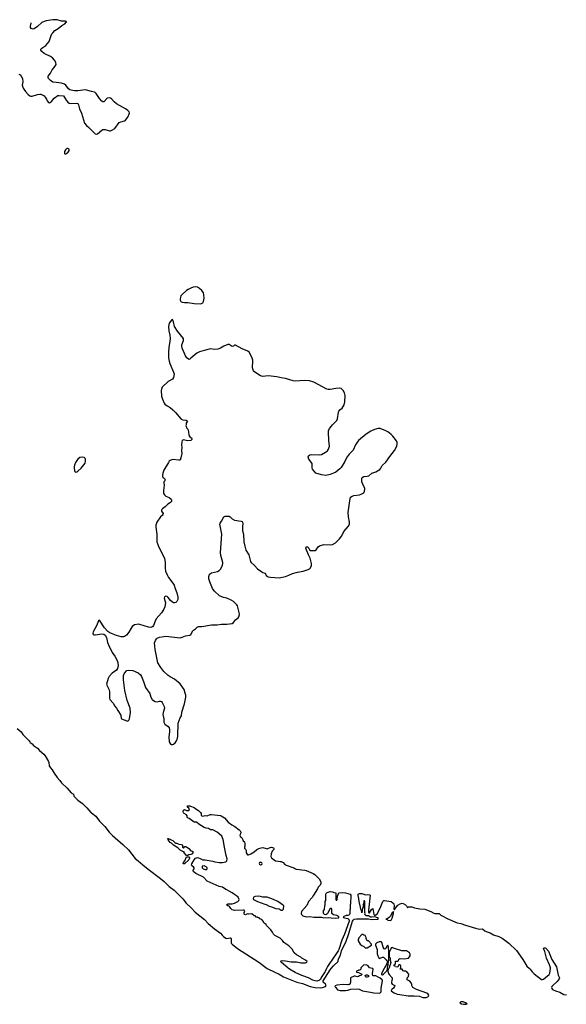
# Model space of a CAD drawing. Header units: inches. Extents: x 1678753 to 1858649, y 384643 to 522370.
# Tile 29 of 91: x 1688683 to 1698728, y 489341 to 507452. Entities that reach past the tile are written whole.
import ezdxf

# ---------------------------------------------------------------- set-up
doc = ezdxf.new("R2010")
doc.units = ezdxf.units.IN
doc.header["$MEASUREMENT"] = 0
for name, color, linetype in [('B6489', 7, 'Continuous'), ('B6498', 7, 'Continuous'), ('B6499', 7, 'Continuous'), ('B6580', 7, 'Continuous'), ('B6590', 7, 'Continuous')]:
    doc.layers.add(name, color=color, linetype=linetype)

msp = doc.modelspace()

# ---------------------------------------------------------------- linework, layer by layer
at = {"layer": 'B6489', "color": 6, "elevation": 300}
msp.add_lwpolyline([(1689830, 499408), (1689790, 499398), (1689750, 499369), (1689730, 499345), (1689711, 499310), (1689690, 499257), (1689684, 499230), (1689683, 499203), (1689690, 499158), (1689699, 499139), (1689710, 499131), (1689730, 499134), (1689750, 499146), (1689810, 499203), (1689883, 499297), (1689894, 499330), (1689893, 499353), (1689890, 499372), (1689870, 499397)], close=True, dxfattribs=at)
at = {"layer": 'B6489', "color": 6, "elevation": 200}
msp.add_lwpolyline([(1688636, 494416), (1688710, 494355), (1688741, 494301), (1688855, 494190), (1688871, 494170), (1688876, 494156), (1688910, 494131), (1688939, 494099), (1689007, 494050), (1689047, 494007), (1689125, 493945), (1689153, 493910), (1689215, 493810), (1689221, 493790), (1689225, 493730), (1689248, 493690), (1689277, 493657), (1689316, 493590), (1689374, 493510), (1689419, 493459), (1689450, 493412), (1689555, 493315), (1689626, 493230), (1689669, 493209), (1689680, 493170), (1689693, 493150), (1689750, 493098), (1689835, 493035), (1689917, 492957), (1689990, 492867), (1690000, 492860)], dxfattribs=at)
at = {"layer": 'B6498', "color": 6, "elevation": 200}
for points in [[(1693233, 490000), (1693369, 489930), (1693453, 489893), (1693530, 489848), (1693778, 489750), (1693882, 489722), (1694021, 489670), (1694110, 489649), (1694210, 489645), (1694248, 489650), (1694302, 489670), (1694314, 489690), (1694305, 489710), (1694261, 489750), (1694257, 489770), (1694387, 489973), (1694409, 490000)], [(1694324, 490000), (1694297, 489943), (1694226, 489834), (1694210, 489799), (1694195, 489785), (1694150, 489769), (1694112, 489772), (1694070, 489787), (1693990, 489829), (1693869, 489870), (1693745, 489925), (1693670, 489967), (1693623, 490000)], [(1694954, 490000), (1694954, 489990), (1694934, 489970), (1694913, 489967), (1694874, 489950), (1694874, 489930), (1694910, 489925), (1694970, 489894), (1694972, 489890), (1694952, 489870), (1694930, 489865), (1694910, 489850), (1694890, 489847), (1694850, 489861), (1694830, 489861), (1694762, 489830), (1694762, 489750), (1694750, 489708), (1694733, 489707), (1694710, 489698), (1694625, 489705), (1694510, 489693), (1694481, 489679), (1694472, 489670), (1694490, 489652), (1694502, 489630), (1694525, 489610), (1694570, 489598), (1694670, 489594), (1694710, 489601), (1694770, 489621), (1694890, 489628), (1694919, 489619), (1694982, 489590), (1695130, 489567), (1695190, 489549), (1695290, 489548), (1695310, 489553), (1695327, 489570), (1695325, 489635), (1695350, 489770), (1695343, 489790), (1695310, 489821), (1695270, 489838), (1695230, 489865), (1695170, 489864), (1695167, 489907), (1695176, 489990), (1695170, 489997), (1695158, 490000)], [(1695378, 490000), (1695334, 489910), (1695331, 489890), (1695350, 489884), (1695370, 489895), (1695423, 489950), (1695442, 489990), (1695443, 490000)], [(1695467, 490000), (1695455, 489985), (1695451, 489950), (1695460, 489910), (1695470, 489891), (1695525, 489825), (1695528, 489810), (1695516, 489750), (1695517, 489730), (1695530, 489711), (1695574, 489690), (1695572, 489670), (1695550, 489638), (1695530, 489618), (1695514, 489610), (1695512, 489590), (1695531, 489570), (1695566, 489550), (1695618, 489530), (1695670, 489519), (1695822, 489498), (1695930, 489497), (1696028, 489488), (1696091, 489469), (1696150, 489468), (1696181, 489479), (1696195, 489490), (1696202, 489510), (1696188, 489530), (1696165, 489545), (1695974, 489614), (1695908, 489650), (1695889, 489689), (1695888, 489708), (1695878, 489738), (1695850, 489768), (1695806, 489790), (1695806, 489830), (1695826, 489850), (1695826, 489870), (1695836, 489884), (1695836, 489896), (1695806, 489930), (1695770, 489948), (1695748, 489948), (1695730, 489958), (1695710, 489986), (1695666, 489990), (1695682, 489998), (1695683, 490000)], [(1698053, 490000), (1698064, 489990), (1698100, 489940), (1698139, 489899), (1698270, 489800), (1698290, 489795), (1698310, 489802), (1698343, 489837), (1698410, 489890), (1698424, 489916), (1698435, 490000)], [(1698553, 490000), (1698579, 489879), (1698601, 489830), (1698597, 489810), (1698562, 489758), (1698478, 489690), (1698461, 489670), (1698456, 489650), (1698462, 489630), (1698475, 489615), (1698530, 489589), (1698610, 489563), (1698684, 489524), (1698730, 489513)]]:
    msp.add_lwpolyline(points, dxfattribs=at)
for points in [[(1695050, 489839), (1695035, 489850), (1695029, 489870), (1695050, 489886), (1695070, 489886), (1695091, 489870), (1695090, 489849), (1695070, 489839)], [(1696792, 489388), (1696772, 489370), (1696802, 489350), (1696837, 489343), (1696890, 489341), (1696908, 489350), (1696878, 489370), (1696830, 489384)]]:
    msp.add_lwpolyline(points, close=True, dxfattribs=at)
at = {"layer": 'B6499', "color": 6}
for points, elevation in [([(1691739, 500000), (1691738, 499990), (1691742, 499970), (1691750, 499947), (1691770, 499919), (1691787, 499870), (1691790, 499810), (1691797, 499796), (1691810, 499782), (1691842, 499762), (1691847, 499747), (1691845, 499730), (1691830, 499709), (1691765, 499705), (1691690, 499721), (1691667, 499713), (1691660, 499690), (1691656, 499630), (1691661, 499581), (1691657, 499530), (1691660, 499470), (1691647, 499393), (1691630, 499352), (1691610, 499347), (1691490, 499360), (1691450, 499346), (1691430, 499330), (1691416, 499310), (1691334, 499166), (1691314, 499110), (1691308, 499070), (1691309, 499050), (1691316, 499036), (1691346, 499010), (1691353, 498990), (1691347, 498970), (1691332, 498950), (1691330, 498930), (1691336, 498890), (1691324, 498790), (1691325, 498750), (1691332, 498730), (1691346, 498710), (1691370, 498690), (1691430, 498661), (1691459, 498639), (1691467, 498630), (1691472, 498612), (1691471, 498590), (1691457, 498570), (1691402, 498538), (1691357, 498490), (1691310, 498457), (1691297, 498443), (1691289, 498430), (1691289, 498410), (1691317, 498370), (1691314, 498350), (1691298, 498330), (1691273, 498310), (1691204, 498210), (1691185, 498155), (1691183, 498117), (1691200, 497990), (1691201, 497850), (1691240, 497750), (1691343, 497550), (1691357, 497470), (1691354, 497370), (1691365, 497310), (1691396, 497230), (1691418, 497190), (1691500, 497090), (1691522, 497050), (1691539, 496990), (1691573, 496910), (1691589, 496830), (1691586, 496790), (1691570, 496752), (1691550, 496731), (1691530, 496724), (1691510, 496728), (1691490, 496739), (1691452, 496770), (1691410, 496824), (1691390, 496841), (1691370, 496848), (1691345, 496835), (1691338, 496810), (1691352, 496770), (1691360, 496730), (1691349, 496651), (1691334, 496610), (1691290, 496540), (1691193, 496430), (1691170, 496389), (1691142, 496310), (1691130, 496290), (1691110, 496276), (1691090, 496272), (1691050, 496278), (1690890, 496330), (1690870, 496332), (1690790, 496320), (1690750, 496288), (1690730, 496261), (1690691, 496189), (1690643, 496130), (1690610, 496107), (1690590, 496101), (1690550, 496100), (1690464, 496124), (1690337, 496177), (1690300, 496200), (1690244, 496264), (1690150, 496404), (1690130, 496394), (1690096, 496304), (1690032, 496190), (1690027, 496170), (1690031, 496150), (1690050, 496140), (1690070, 496140), (1690190, 496156), (1690228, 496148), (1690252, 496132), (1690275, 496090), (1690296, 495996), (1690312, 495952), (1690383, 495810), (1690430, 495742), (1690479, 495650), (1690493, 495570), (1690481, 495519), (1690461, 495490), (1690379, 495430), (1690325, 495370), (1690307, 495333), (1690280, 495230), (1690283, 495210), (1690325, 495125), (1690334, 495090), (1690335, 494970), (1690338, 494950), (1690399, 494879), (1690428, 494828), (1690461, 494790), (1690484, 494744), (1690540, 494660), (1690544, 494650), (1690545, 494605), (1690552, 494592), (1690650, 494553), (1690670, 494551), (1690690, 494567), (1690700, 494590), (1690722, 494710), (1690710, 494790), (1690655, 494930), (1690612, 495111), (1690590, 495310), (1690590, 495390), (1690610, 495430), (1690650, 495479), (1690690, 495490), (1690764, 495484), (1690860, 495440), (1690902, 495402), (1690922, 495370), (1690959, 495279), (1690996, 495170), (1691077, 495057), (1691095, 494990), (1691119, 494950), (1691140, 494930), (1691173, 494910), (1691210, 494906), (1691250, 494920), (1691270, 494919), (1691288, 494908), (1691301, 494890), (1691337, 494817), (1691342, 494790), (1691319, 494710), (1691314, 494670), (1691331, 494590), (1691334, 494530), (1691350, 494497), (1691411, 494451), (1691427, 494427), (1691436, 494396), (1691437, 494350), (1691423, 494264), (1691428, 494170), (1691450, 494136), (1691470, 494121), (1691490, 494118), (1691510, 494124), (1691538, 494150), (1691567, 494190), (1691584, 494236), (1691590, 494270), (1691587, 494333), (1691592, 494450), (1691598, 494510), (1691630, 494610), (1691655, 494650), (1691665, 494715), (1691713, 494870), (1691733, 494990), (1691733, 495030), (1691726, 495066), (1691703, 495130), (1691630, 495235), (1691530, 495324), (1691450, 495363), (1691409, 495390), (1691330, 495465), (1691276, 495536), (1691224, 495624), (1691214, 495654), (1691173, 495870), (1691163, 495990), (1691176, 496030), (1691196, 496064), (1691210, 496077), (1691250, 496095), (1691330, 496109), (1691370, 496111), (1691630, 496085), (1691668, 496092), (1691730, 496119), (1691809, 496131), (1691830, 496146), (1691867, 496210), (1691878, 496222), (1691913, 496247), (1691943, 496277), (1691970, 496288), (1692030, 496290), (1692210, 496323), (1692310, 496323), (1692390, 496336), (1692489, 496331), (1692590, 496348), (1692610, 496362), (1692650, 496410), (1692696, 496450), (1692710, 496470), (1692720, 496510), (1692716, 496550), (1692684, 496670), (1692673, 496690), (1692610, 496751), (1692570, 496777), (1692490, 496809), (1692430, 496822), (1692357, 496857), (1692263, 496943), (1692237, 496970), (1692226, 496990), (1692174, 497114), (1692161, 497170), (1692159, 497210), (1692162, 497230), (1692171, 497250), (1692210, 497276), (1692317, 497303), (1692350, 497319), (1692380, 497350), (1692410, 497417), (1692416, 497450), (1692414, 497470), (1692379, 497599), (1692373, 497650), (1692399, 497990), (1692359, 498170), (1692366, 498194), (1692393, 498227), (1692433, 498307), (1692460, 498320), (1692510, 498321), (1692530, 498318), (1692550, 498308), (1692590, 498273), (1692628, 498248), (1692750, 498227), (1692770, 498219), (1692779, 498210), (1692785, 498185), (1692776, 498130), (1692778, 498098), (1692780, 498050), (1692794, 497990), (1692800, 497850), (1692823, 497770), (1692837, 497697), (1692891, 497610), (1692927, 497487), (1692937, 497470), (1692995, 497415), (1693051, 497350), (1693130, 497293), (1693150, 497282), (1693192, 497272), (1693213, 497230), (1693230, 497216), (1693250, 497207), (1693290, 497197), (1693450, 497185), (1693570, 497213), (1693630, 497234), (1693697, 497263), (1693790, 497292), (1693895, 497310), (1693984, 497336), (1694010, 497350), (1694029, 497371), (1694043, 497410), (1694045, 497450), (1694022, 497550), (1693990, 497610), (1693947, 497710), (1693943, 497730), (1693950, 497757), (1693970, 497757), (1693995, 497730), (1694010, 497702), (1694029, 497689), (1694110, 497686), (1694130, 497700), (1694165, 497755), (1694190, 497775), (1694270, 497797), (1694390, 497792), (1694430, 497797), (1694489, 497831), (1694559, 497901), (1694601, 497959), (1694642, 498038), (1694722, 498130), (1694742, 498170), (1694746, 498210), (1694725, 498310), (1694720, 498390), (1694757, 498643), (1694765, 498670), (1694790, 498689), (1694821, 498699), (1694925, 498715), (1694955, 498725), (1695004, 498750), (1695020, 498780), (1695027, 498810), (1695025, 498830), (1694986, 498906), (1694972, 498950), (1694968, 499010), (1694978, 499030), (1695010, 499048), (1695070, 499055), (1695096, 499064), (1695157, 499110), (1695230, 499134), (1695301, 499179), (1695319, 499201), (1695346, 499254), (1695410, 499312), (1695483, 499417), (1695572, 499530), (1695614, 499606), (1695620, 499650), (1695617, 499677), (1695605, 499705), (1695540, 499790), (1695510, 499823), (1695450, 499870), (1695410, 499892), (1695310, 499930), (1695270, 499934), (1695205, 499915), (1695135, 499885), (1695049, 499831), (1694909, 499710), (1694890, 499688), (1694852, 499630), (1694810, 499532), (1694740, 499460), (1694702, 499410), (1694678, 499370), (1694657, 499323), (1694590, 499215), (1694566, 499190), (1694490, 499132), (1694450, 499109), (1694390, 499086), (1694311, 499071), (1694230, 499080), (1694124, 499110), (1694065, 499185), (1694058, 499210), (1694059, 499290), (1693998, 499370), (1693987, 499410), (1693989, 499431), (1694012, 499448), (1694044, 499456), (1694188, 499448), (1694230, 499454), (1694305, 499495), (1694338, 499522), (1694359, 499550), (1694372, 499588), (1694374, 499610), (1694362, 499710), (1694357, 499864), (1694359, 499890), (1694379, 499930), (1694410, 499975), (1694434, 500000)], 300), ([(1693623, 490000), (1693609, 490010), (1693495, 490110), (1693478, 490130), (1693490, 490142), (1693510, 490145), (1693570, 490141), (1693670, 490125), (1693770, 490121), (1693850, 490104), (1693934, 490106), (1693962, 490118), (1693966, 490130), (1693936, 490156), (1693870, 490188), (1693850, 490208), (1693770, 490248), (1693728, 490290), (1693690, 490358), (1693630, 490415), (1693538, 490478), (1693510, 490515), (1693470, 490555), (1693370, 490608), (1693348, 490630), (1693328, 490670), (1693295, 490710), (1693218, 490790), (1693210, 490806), (1693176, 490836), (1693150, 490878), (1693130, 490898), (1693096, 490916), (1693086, 490930), (1693058, 490938), (1693050, 490946), (1693030, 490946), (1693010, 490966), (1692990, 490966), (1692950, 491006), (1692890, 490998), (1692870, 491008), (1692830, 490989), (1692814, 490994), (1692806, 491006), (1692806, 491030), (1692818, 491050), (1692806, 491070), (1692794, 491074), (1692630, 491069), (1692590, 491081), (1692563, 491103), (1692540, 491140), (1692530, 491148), (1692506, 491150), (1692486, 491170), (1692510, 491192), (1692590, 491191), (1692630, 491203), (1692690, 491231), (1692709, 491250), (1692719, 491270), (1692695, 491310), (1692670, 491335), (1692610, 491375), (1692590, 491394), (1692530, 491422), (1692490, 491449), (1692470, 491454), (1692410, 491495), (1692349, 491509), (1692130, 491604), (1692058, 491678), (1691918, 491750), (1691888, 491770), (1691868, 491790), (1691868, 491810), (1691888, 491830), (1691888, 491850), (1691878, 491870), (1691849, 491889), (1691843, 491903), (1691845, 491925), (1691890, 492001), (1691915, 492030), (1691950, 492039), (1691970, 492038), (1692000, 492020), (1692050, 492001), (1692090, 491999), (1692230, 491973), (1692270, 491962), (1692350, 491951), (1692411, 491951), (1692470, 491962), (1692490, 491981), (1692494, 492014), (1692476, 492076), (1692444, 492230), (1692425, 492370), (1692396, 492436), (1692350, 492478), (1692310, 492507), (1692230, 492553), (1692190, 492553), (1692150, 492573), (1692110, 492581), (1692070, 492595), (1691972, 492652), (1691930, 492689), (1691914, 492694), (1691890, 492694), (1691796, 492756), (1691766, 492770), (1691758, 492790), (1691758, 492810), (1691750, 492826), (1691708, 492848), (1691690, 492866), (1691686, 492890), (1691690, 492914), (1691710, 492922), (1691750, 492905), (1691790, 492905), (1691806, 492910), (1691788, 492950), (1691768, 492970), (1691766, 492990), (1691810, 492991), (1691823, 492983), (1691890, 492962), (1691917, 492937), (1691970, 492905), (1692005, 492870), (1692016, 492850), (1692020, 492820), (1692030, 492806), (1692050, 492804), (1692089, 492811), (1692130, 492807), (1692182, 492830), (1692210, 492834), (1692370, 492816), (1692385, 492810), (1692445, 492770), (1692514, 492694), (1692580, 492640), (1692634, 492610), (1692719, 492550), (1692736, 492530), (1692744, 492510), (1692741, 492479), (1692731, 492450), (1692732, 492430), (1692755, 492415), (1692774, 492394), (1692791, 492350), (1692812, 492330), (1692822, 492290), (1692822, 492250), (1692814, 492230), (1692814, 492210), (1692824, 492204), (1692845, 492170), (1692845, 492130), (1692870, 492092), (1692890, 492091), (1692932, 492108), (1692990, 492146), (1693039, 492190), (1693078, 492210), (1693118, 492222), (1693150, 492224), (1693210, 492204), (1693230, 492203), (1693287, 492227), (1693310, 492230), (1693327, 492227), (1693350, 492218), (1693356, 492210), (1693351, 492190), (1693325, 492155), (1693303, 492110), (1693299, 492059), (1693310, 492038), (1693383, 491983), (1693431, 491971), (1693470, 491970), (1693490, 491965), (1693522, 491950), (1693555, 491915), (1693581, 491901), (1693718, 491850), (1693737, 491837), (1693765, 491825), (1693925, 491810), (1693950, 491804), (1694077, 491750), (1694105, 491730), (1694186, 491646), (1694214, 491594), (1694215, 491565), (1694205, 491535), (1694167, 491493), (1694158, 491462), (1694079, 491350), (1694055, 491305), (1693991, 491230), (1693959, 491161), (1693862, 491050), (1693855, 491010), (1693862, 490990), (1693889, 490969), (1693950, 490952), (1694010, 490957), (1694090, 490942), (1694150, 490944), (1694230, 490941), (1694270, 490933), (1694365, 490935), (1694409, 490929), (1694494, 490926), (1694546, 490930), (1694549, 490950), (1694510, 490975), (1694450, 490984), (1694423, 491003), (1694418, 491010), (1694418, 491090), (1694410, 491106), (1694390, 491106), (1694342, 491010), (1694330, 490998), (1694311, 490989), (1694286, 490990), (1694266, 491010), (1694266, 491070), (1694282, 491078), (1694287, 491093), (1694288, 491150), (1694298, 491170), (1694298, 491230), (1694306, 491250), (1694308, 491370), (1694318, 491390), (1694350, 491406), (1694390, 491413), (1694430, 491410), (1694456, 491396), (1694492, 491390), (1694494, 491270), (1694498, 491258), (1694510, 491254), (1694518, 491270), (1694526, 491330), (1694548, 491390), (1694610, 491396), (1694671, 491390), (1694756, 491370), (1694770, 491351), (1694765, 491190), (1694758, 491170), (1694758, 491090), (1694751, 491070), (1694751, 491010), (1694746, 490990), (1694730, 490979), (1694710, 490974), (1694685, 490975), (1694625, 490950), (1694636, 490936), (1694650, 490931), (1694710, 490922), (1694737, 490897), (1694739, 490870), (1694650, 490633), (1694601, 490519), (1694548, 490350), (1694536, 490324), (1694489, 490250), (1694456, 490210), (1694342, 490038), (1694324, 490000)], 200), ([(1690000, 492860), (1690079, 492799), (1690149, 492709), (1690247, 492610), (1690329, 492510), (1690390, 492448), (1690580, 492280), (1690682, 492182), (1690803, 492023), (1690860, 491980), (1690944, 491904), (1691044, 491824), (1691273, 491653), (1691338, 491598), (1691428, 491508), (1691519, 491439), (1691680, 491280), (1691741, 491201), (1691843, 491110), (1691910, 491036), (1692081, 490901), (1692146, 490830), (1692265, 490730), (1692372, 490652), (1692406, 490610), (1692427, 490590), (1692470, 490558), (1692490, 490551), (1692550, 490566), (1692563, 490563), (1692568, 490548), (1692570, 490464), (1692585, 490445), (1692686, 490366), (1693076, 490116), (1693230, 490001), (1693233, 490000)], 200), ([(1694409, 490000), (1694450, 490050), (1694490, 490091), (1694503, 490097), (1694538, 490130), (1694535, 490150), (1694547, 490190), (1694576, 490244), (1694598, 490322), (1694680, 490500), (1694733, 490646), (1694800, 490870), (1694811, 490890), (1694830, 490905), (1694870, 490911), (1695090, 490914), (1695150, 490904), (1695250, 490905), (1695268, 490910), (1695268, 490930), (1695241, 490939), (1695209, 490949), (1695150, 490941), (1695130, 490943), (1695090, 490969), (1695048, 490970), (1695028, 490990), (1695034, 491010), (1695028, 491030), (1695026, 491230), (1695022, 491242), (1695010, 491246), (1695004, 491224), (1695002, 491190), (1694992, 491170), (1694992, 491130), (1694982, 491110), (1694970, 491026), (1694966, 491070), (1694950, 491086), (1694944, 491130), (1694919, 491230), (1694913, 491290), (1694902, 491342), (1694903, 491370), (1694930, 491380), (1694970, 491380), (1695007, 491370), (1695010, 491365), (1695030, 491357), (1695070, 491362), (1695110, 491356), (1695122, 491350), (1695091, 491071), (1695093, 491033), (1695102, 491022), (1695110, 491022), (1695150, 491082), (1695170, 491102), (1695190, 490994), (1695210, 490972), (1695230, 490985), (1695252, 491008), (1695310, 491111), (1695359, 491230), (1695372, 491248), (1695388, 491252), (1695507, 491230), (1695543, 491210), (1695560, 491190), (1695566, 491150), (1695561, 491101), (1695564, 491084), (1695570, 491082), (1695630, 491165), (1695674, 491190), (1695710, 491202), (1695730, 491198), (1695773, 491170), (1695791, 491150), (1695810, 491114), (1695829, 491131), (1695887, 491133), (1695937, 491117), (1696035, 491095), (1696131, 491090), (1696236, 491050), (1696295, 491015), (1696310, 491010), (1696370, 491014), (1696390, 491011), (1696422, 490982), (1696446, 490966), (1696540, 490920), (1696722, 490842), (1696790, 490830), (1696877, 490797), (1697062, 490742), (1697130, 490726), (1697190, 490730), (1697232, 490692), (1697258, 490678), (1697330, 490654), (1697390, 490621), (1697486, 490590), (1697550, 490560), (1697670, 490466), (1697810, 490330), (1697930, 490166), (1698003, 490043), (1698053, 490000)], 200), ([(1695443, 490000), (1695449, 490051), (1695462, 490090), (1695455, 490110), (1695468, 490152), (1695465, 490185), (1695468, 490292), (1695464, 490304), (1695462, 490390), (1695450, 490429), (1695430, 490409), (1695412, 490368), (1695390, 490353), (1695379, 490359), (1695360, 490390), (1695342, 490462), (1695330, 490488), (1695290, 490489), (1695247, 490473), (1695222, 490450), (1695222, 490430), (1695251, 490351), (1695251, 490270), (1695263, 490230), (1695290, 490186), (1695310, 490188), (1695350, 490208), (1695370, 490208), (1695419, 490159), (1695430, 490139), (1695437, 490137), (1695445, 490110), (1695430, 490095), (1695418, 490062), (1695390, 490026), (1695378, 490000)], 200), ([(1695683, 490000), (1695687, 490013), (1695688, 490050), (1695680, 490060), (1695670, 490068), (1695650, 490066), (1695630, 490026), (1695590, 490028), (1695582, 490042), (1695566, 490050), (1695566, 490070), (1695582, 490078), (1695586, 490090), (1695590, 490134), (1695630, 490134), (1695642, 490138), (1695650, 490172), (1695676, 490184), (1695750, 490176), (1695828, 490192), (1695848, 490212), (1695858, 490230), (1695856, 490264), (1695849, 490289), (1695790, 490322), (1695703, 490323), (1695550, 490375), (1695530, 490388), (1695510, 490378), (1695490, 490328), (1695481, 490319), (1695472, 490288), (1695472, 490212), (1695490, 490194), (1695491, 490150), (1695501, 490110), (1695490, 490066), (1695484, 490056), (1695475, 490010), (1695467, 490000)], 200), ([(1698435, 490000), (1698436, 490010), (1698434, 490030), (1698420, 490070), (1698365, 490190), (1698334, 490314), (1698322, 490342), (1698314, 490350), (1698310, 490371), (1698330, 490381), (1698338, 490378), (1698350, 490371), (1698398, 490318), (1698463, 490163), (1698547, 490030), (1698553, 490000)], 200), ([(1695158, 490000), (1695112, 490012), (1695084, 490050), (1695050, 490065), (1695002, 490058), (1694954, 490010), (1694954, 490000)], 200)]:
    msp.add_lwpolyline(points, dxfattribs=dict(at, elevation=elevation))
at = {"layer": 'B6499', "color": 6, "elevation": 200}
for points in [[(1691422, 492382), (1691430, 492382), (1691464, 492364), (1691496, 492356), (1691546, 492306), (1691570, 492302), (1691610, 492285), (1691650, 492282), (1691670, 492274), (1691674, 492270), (1691674, 492230), (1691690, 492214), (1691718, 492242), (1691730, 492245), (1691750, 492239), (1691791, 492210), (1691830, 492162), (1691850, 492158), (1691862, 492150), (1691866, 492130), (1691850, 492109), (1691830, 492095), (1691788, 492092), (1691770, 492078), (1691750, 492078), (1691708, 492130), (1691706, 492146), (1691694, 492146), (1691630, 492178), (1691590, 492218), (1691510, 492268), (1691470, 492308), (1691450, 492318), (1691410, 492366), (1691406, 492390), (1691410, 492392)], [(1691710, 491922), (1691690, 491926), (1691688, 491930), (1691695, 491950), (1691718, 491982), (1691750, 492054), (1691791, 492051), (1691801, 492041), (1691804, 492030), (1691790, 491998)], [(1693110, 491956), (1693090, 491948), (1693084, 491930), (1693090, 491918), (1693110, 491908), (1693130, 491912), (1693136, 491930), (1693130, 491942)], [(1692070, 491886), (1692038, 491882), (1692034, 491850), (1692054, 491830), (1692090, 491818), (1692110, 491818), (1692128, 491830), (1692128, 491850), (1692110, 491868)], [(1693070, 491328), (1693010, 491326), (1692982, 491310), (1692974, 491290), (1692982, 491270), (1692990, 491262), (1693054, 491230), (1693190, 491181), (1693210, 491178), (1693270, 491146), (1693310, 491131), (1693390, 491105), (1693450, 491098), (1693490, 491072), (1693510, 491072), (1693530, 491094), (1693535, 491150), (1693530, 491158), (1693510, 491168), (1693488, 491190), (1693428, 491230), (1693348, 491270), (1693230, 491309), (1693150, 491309), (1693110, 491322)], [(1695550, 491046), (1695545, 491035), (1695530, 491028), (1695496, 490964), (1695479, 490941), (1695450, 490921), (1695414, 490910), (1695430, 490906), (1695451, 490890), (1695490, 490882), (1695510, 490891), (1695530, 490925), (1695552, 491012)], [(1694990, 490626), (1694970, 490626), (1694917, 490563), (1694902, 490530), (1694902, 490510), (1694938, 490450), (1694970, 490422), (1695010, 490402), (1695030, 490382), (1695050, 490378), (1695070, 490381), (1695146, 490430), (1695146, 490450), (1695090, 490506), (1695068, 490510), (1695048, 490550), (1695048, 490570), (1695030, 490606), (1695006, 490610)]]:
    msp.add_lwpolyline(points, close=True, dxfattribs=at)
at = {"layer": 'B6580', "color": 6, "elevation": 300}
for points in [[(1690000, 506133), (1689890, 506162), (1689750, 506146), (1689690, 506146), (1689630, 506153), (1689602, 506162), (1689579, 506179), (1689528, 506248), (1689504, 506264), (1689450, 506283), (1689350, 506294), (1689290, 506306), (1689250, 506332), (1689215, 506370), (1689206, 506390), (1689208, 506412), (1689250, 506470), (1689282, 506530), (1689316, 506570), (1689343, 506610), (1689350, 506630), (1689346, 506666), (1689323, 506710), (1689285, 506750), (1689250, 506773), (1689155, 506815), (1689133, 506830), (1689090, 506870), (1689074, 506890), (1689069, 506910), (1689089, 506930), (1689162, 506978), (1689224, 507050), (1689260, 507160), (1689272, 507190), (1689290, 507213), (1689330, 507251), (1689388, 507290), (1689455, 507345), (1689510, 507378), (1689534, 507406), (1689546, 507410), (1689527, 507427), (1689510, 507428), (1689490, 507422), (1689450, 507425), (1689374, 507450), (1689352, 507452), (1689290, 507449), (1689167, 507430), (1689130, 507420), (1689090, 507402), (1689010, 507328), (1688950, 507285), (1688930, 507280), (1688910, 507281), (1688893, 507290), (1688883, 507310), (1688883, 507330), (1688896, 507390), (1688896, 507393)], [(1688667, 506453), (1688690, 506438), (1688710, 506416), (1688732, 506372), (1688738, 506310), (1688731, 506250), (1688733, 506230), (1688748, 506190), (1688790, 506130), (1688838, 506078), (1688870, 506052), (1688890, 506045), (1688910, 506044), (1689010, 506077), (1689050, 506085), (1689070, 506082), (1689130, 506050), (1689150, 506030), (1689178, 505990), (1689190, 505958), (1689210, 505926), (1689230, 505921), (1689270, 505946), (1689315, 506010), (1689382, 506058), (1689410, 506060), (1689490, 506052), (1689538, 505970), (1689570, 505933), (1689590, 505918), (1689611, 505909), (1689730, 505916), (1689754, 505910), (1689766, 505886), (1689780, 505810), (1689817, 505730), (1689876, 505550), (1689910, 505505), (1689952, 505472), (1690000, 505420)]]:
    msp.add_lwpolyline(points, dxfattribs=at)
msp.add_lwpolyline([(1689570, 505085), (1689550, 505083), (1689543, 505077), (1689523, 505057), (1689508, 505030), (1689503, 505010), (1689507, 504990), (1689510, 504986), (1689530, 504983), (1689570, 505008), (1689590, 505041), (1689592, 505070)], close=True, dxfattribs=at)
at = {"layer": 'B6590', "color": 6, "elevation": 300}
for points in [[(1690000, 505420), (1690049, 505369), (1690070, 505352), (1690090, 505346), (1690110, 505352), (1690190, 505421), (1690211, 505431), (1690255, 505435), (1690330, 505406), (1690350, 505407), (1690390, 505424), (1690430, 505451), (1690510, 505559), (1690544, 505576), (1690610, 505591), (1690630, 505605), (1690670, 505658), (1690701, 505730), (1690696, 505756), (1690670, 505784), (1690630, 505813), (1690463, 505903), (1690421, 505941), (1690370, 505998), (1690350, 506010), (1690330, 506016), (1690293, 506007), (1690230, 505944), (1690210, 505941), (1690190, 505954), (1690150, 506001), (1690090, 506092), (1690072, 506110), (1690057, 506117), (1690000, 506133)], [(1694434, 500000), (1694510, 500078), (1694522, 500110), (1694539, 500230), (1694546, 500250), (1694567, 500273), (1694610, 500304), (1694646, 500370), (1694659, 500421), (1694662, 500538), (1694654, 500590), (1694630, 500632), (1694590, 500666), (1694553, 500673), (1694490, 500671), (1694390, 500650), (1694350, 500649), (1694330, 500653), (1694090, 500782), (1694010, 500811), (1693910, 500813), (1693750, 500801), (1693708, 500808), (1693570, 500852), (1693490, 500864), (1693410, 500885), (1693250, 500899), (1693150, 500892), (1693110, 500902), (1693004, 500970), (1692982, 500990), (1692971, 501010), (1692959, 501050), (1692958, 501070), (1692967, 501150), (1692966, 501190), (1692950, 501243), (1692897, 501337), (1692874, 501354), (1692770, 501395), (1692650, 501464), (1692630, 501466), (1692610, 501446), (1692590, 501441), (1692530, 501476), (1692510, 501479), (1692433, 501447), (1692370, 501410), (1692322, 501390), (1692265, 501385), (1692190, 501396), (1692070, 501370), (1691990, 501343), (1691940, 501320), (1691830, 501224), (1691810, 501209), (1691790, 501202), (1691755, 501230), (1691730, 501270), (1691670, 501410), (1691662, 501450), (1691664, 501470), (1691694, 501550), (1691696, 501570), (1691690, 501589), (1691581, 501721), (1691529, 501809), (1691510, 501894), (1691490, 501937), (1691470, 501927), (1691432, 501870), (1691417, 501810), (1691424, 501730), (1691442, 501650), (1691445, 501590), (1691441, 501530), (1691421, 501430), (1691415, 501335), (1691420, 501230), (1691429, 501170), (1691442, 501130), (1691511, 500971), (1691519, 500930), (1691518, 500902), (1691510, 500869), (1691490, 500842), (1691410, 500796), (1691302, 500690), (1691286, 500654), (1691282, 500630), (1691289, 500529), (1691305, 500470), (1691338, 500398), (1691350, 500380), (1691390, 500352), (1691450, 500319), (1691498, 500278), (1691548, 500228), (1691650, 500107), (1691681, 500090), (1691744, 500084), (1691768, 500070), (1691743, 500030), (1691739, 500000)]]:
    msp.add_lwpolyline(points, dxfattribs=at)
msp.add_lwpolyline([(1691910, 502538), (1691870, 502530), (1691830, 502516), (1691780, 502490), (1691748, 502470), (1691660, 502390), (1691644, 502370), (1691637, 502350), (1691631, 502310), (1691634, 502290), (1691646, 502270), (1691670, 502258), (1691710, 502253), (1691770, 502252), (1691890, 502232), (1692010, 502226), (1692050, 502247), (1692063, 502270), (1692073, 502327), (1692069, 502390), (1692058, 502430), (1692032, 502470), (1691990, 502510), (1691950, 502533)], close=True, dxfattribs=at)

doc.saveas('drawing.dxf')
